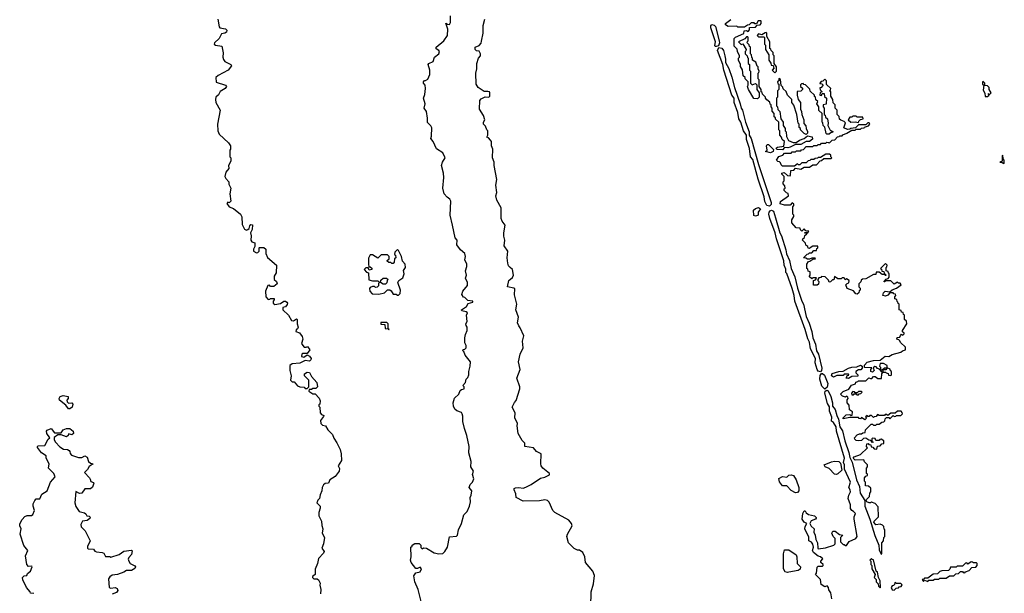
# Model space of a CAD drawing. Extents: x 2601477 to 2753313, y 449408 to 581029.
# Tile 105 of 203: x 2640844 to 2649920, y 517780 to 523070. Entities that reach past the tile are written whole.
import ezdxf

# ---------------------------------------------------------------- set-up
doc = ezdxf.new("R2010")
doc.units = 0

msp = doc.modelspace()

# ---------------------------------------------------------------- linework, layer by layer
at = {"layer": '0CON05XD'}
for points in [[(2642670, 523075), (2642683, 523003), (2642690, 522995), (2642740, 522985), (2642753, 522973), (2642750, 522955), (2642736.1, 522943.9), (2642705, 522940), (2642683, 522897), (2642640, 522855), (2642637.5, 522845), (2642650, 522835), (2642706.4, 522826.4), (2642720, 522765), (2642716.7, 522725), (2642722.3, 522702.3), (2642735, 522683.3), (2642790, 522655), (2642796.2, 522645), (2642765.8, 522604.2), (2642672.5, 522555), (2642652.5, 522535), (2642653.3, 522493.3), (2642740, 522465), (2642750, 522455), (2642736.7, 522435), (2642691.2, 522408.8), (2642675, 522377.5), (2642652.5, 522355), (2642647.5, 522335), (2642652.5, 522305), (2642692.5, 522235), (2642667.5, 522105), (2642670, 522045), (2642683.6, 522013.6), (2642767.5, 521935), (2642787.5, 521905), (2642787.5, 521875), (2642780, 521865), (2642780, 521805), (2642790, 521795), (2642790, 521765), (2642767.5, 521725), (2642771.7, 521698.3), (2642743.3, 521665), (2642733.3, 521625), (2642742.5, 521605), (2642770, 521575), (2642773, 521553), (2642790, 521515), (2642780, 521465), (2642790, 521395), (2642775, 521380), (2642761.7, 521388.3), (2642752.5, 521375), (2642775, 521342.5), (2642815, 521330), (2642880, 521275), (2642891.7, 521251.7), (2642895, 521180), (2642915, 521137.5), (2642935, 521127.5), (2642946.7, 521133.3), (2642957.5, 521145), (2642965, 521170), (2642975, 521180), (2642988.3, 521178.3), (2642986.4, 521133.6), (2642972.5, 521105), (2642977.5, 521075), (2642973.3, 521035), (2642985, 521022.5), (2643011.7, 521011.7), (2643011.7, 520978.3), (2643000, 520955), (2643000, 520935), (2643025, 520920), (2643038.3, 520921.7), (2643050, 520935), (2643050, 520965), (2643055, 520970), (2643095, 520970), (2643112.5, 520955), (2643112.5, 520915), (2643126.4, 520876.4), (2643210, 520805), (2643207.5, 520735), (2643190, 520705), (2643190, 520675), (2643210, 520655), (2643217, 520633), (2643185, 520610), (2643155, 520610), (2643145, 520620), (2643131.7, 520618.3), (2643110, 520565), (2643113, 520513), (2643135, 520490), (2643148.3, 520491.7), (2643155, 520500), (2643188.3, 520498.3), (2643190, 520485), (2643180, 520475), (2643180, 520455), (2643195, 520442.5), (2643247, 520453), (2643277, 520473), (2643295, 520473.3), (2643306.1, 520466.1), (2643311.2, 520455), (2643307.7, 520442.3), (2643295, 520422.5), (2643270, 520415), (2643270, 520395), (2643322.5, 520345), (2643350, 520295), (2643367, 520293), (2643395, 520310), (2643400, 520305), (2643400, 520265), (2643410, 520235), (2643405, 520220), (2643391.7, 520208.3), (2643390, 520195), (2643423, 520183), (2643447, 520147), (2643452.5, 520125), (2643442.5, 520085), (2643452.5, 520065), (2643465, 520050), (2643485, 520050), (2643497, 520057), (2643516.7, 520025), (2643495, 519990), (2643455, 519992.5), (2643443.6, 519986.4), (2643442.5, 519965), (2643461.7, 519958.3), (2643495, 519980), (2643516.4, 519966.4), (2643530, 519945), (2643528.3, 519931.7), (2643515, 519920), (2643475, 519927.5), (2643425, 519903.3), (2643355, 519897.5), (2643335, 519880), (2643332.5, 519835), (2643347.5, 519785), (2643340, 519745), (2643355, 519730), (2643375, 519730), (2643403, 519693), (2643425, 519682.5), (2643465, 519680), (2643475, 519670), (2643495, 519670), (2643510, 519685), (2643510, 519745), (2643470, 519785), (2643470, 519805), (2643495, 519820), (2643516.4, 519816.4), (2643535, 519780), (2643582.5, 519725), (2643590, 519685), (2643575, 519670), (2643545, 519670), (2643535, 519660), (2643511.7, 519658.3), (2643510, 519645), (2643545, 519620), (2643568.3, 519618.3), (2643605, 519580), (2643612.5, 519555), (2643610, 519525), (2643601.7, 519518.3), (2643600, 519505), (2643610, 519495), (2643612.5, 519445), (2643625, 519430), (2643648.3, 519418.3), (2643645, 519410), (2643616.7, 519375), (2643618.8, 519345), (2643635, 519330), (2643663, 519323), (2643685, 519287.5), (2643727.5, 519245), (2643739.3, 519209.3), (2643768.3, 519168.3), (2643797.5, 519105), (2643806.7, 519065), (2643810, 519005), (2643780, 518955), (2643791.7, 518931.7), (2643790, 518905), (2643751.7, 518858.3), (2643703.6, 518826.4), (2643690, 518795), (2643658.3, 518791.7), (2643645, 518780), (2643633, 518757), (2643630, 518725), (2643613, 518687), (2643606.7, 518655), (2643591.7, 518638.3), (2643582.5, 518615), (2643613.6, 518583.6), (2643613.8, 518565), (2643600, 518525), (2643600, 518495), (2643626.7, 518445), (2643627.5, 518405), (2643637.5, 518375), (2643632.5, 518335), (2643652.5, 518295), (2643643.3, 518235), (2643630, 518195), (2643650, 518165), (2643645, 518150), (2643599.3, 518100.7), (2643588.8, 518055), (2643567, 518003), (2643567.5, 517955), (2643542.5, 517935), (2643542.5, 517925), (2643555, 517912.5), (2643585, 517912.5), (2643597.5, 517905), (2643612.5, 517875), (2643610, 517855), (2643620, 517815), (2643617.5, 517775)], [(2644550.7, 517680.7), (2644516.7, 517815), (2644486.7, 517885), (2644478.3, 517941.7), (2644495, 517970), (2644535, 517977.5), (2644547.5, 518005), (2644535, 518020), (2644511.7, 518008.3), (2644495, 518010), (2644452.5, 518065), (2644447.5, 518085), (2644453.3, 518115), (2644450, 518205), (2644460, 518215), (2644460, 518225), (2644485, 518240), (2644525, 518240), (2644540, 518225), (2644541.7, 518201.7), (2644555, 518190), (2644565, 518200), (2644595, 518196.7), (2644665, 518153.8), (2644706.4, 518143.6), (2644743.6, 518146.4), (2644763.6, 518166.4), (2644786.7, 518205), (2644805, 518300), (2644871.7, 518308.3), (2644880, 518315), (2644887.5, 518365), (2644917, 518423), (2644936.4, 518503.6), (2644970, 518535), (2644990, 518585), (2645000, 518625), (2644996.7, 518665), (2645006.2, 518685), (2645010, 518725), (2644986.1, 518756.1), (2644995.6, 518784.4), (2645016.2, 518805), (2645030, 518835), (2645017.5, 518875), (2645027.5, 518905), (2645002.5, 518945), (2645006, 518995), (2644984, 519075), (2644987, 519133), (2644966.1, 519236.1), (2644945, 519300), (2644927.5, 519365), (2644930, 519415), (2644923.3, 519435), (2644915.8, 519445.8), (2644873.8, 519463.8), (2644855, 519479.2), (2644842.9, 519505), (2644839.4, 519535), (2644851.7, 519578.3), (2644892.5, 519615), (2644905, 519650), (2644915, 519660), (2644940, 519665), (2644940, 519685), (2644930, 519695), (2644952.5, 519725), (2644960, 519755), (2644975, 519770), (2644982.5, 519795), (2644982.5, 519825), (2644996.7, 519875), (2645000, 519915), (2644950, 519975), (2644938.3, 520008.3), (2644930, 520015), (2644931.7, 520028.3), (2644948.3, 520031.7), (2644960, 520045), (2644960, 520065), (2644948.3, 520088.3), (2644947.5, 520135), (2644953, 520167), (2644970, 520205), (2644970, 520235), (2644958.3, 520248.3), (2644957.5, 520265), (2644970, 520285), (2644962.5, 520345), (2644972.5, 520365), (2644960, 520375), (2644920, 520385), (2644917.5, 520395), (2644961.2, 520425), (2644978.8, 520451.2), (2645020, 520465), (2645020, 520475), (2644975, 520480), (2644946.4, 520506.4), (2644935, 520510), (2644920, 520535), (2644927.5, 520565), (2644971.7, 520618.3), (2644972.5, 520645), (2644953.3, 520685), (2644962.5, 520715), (2644952.5, 520755), (2644966.7, 520795), (2644966.2, 520815), (2644947.5, 520855), (2644952.5, 520885), (2644947.5, 520915), (2644907, 520947), (2644873.6, 520993.6), (2644876.7, 521035), (2644858.3, 521058.3), (2644832.5, 521175), (2644813, 521267), (2644817, 521397), (2644810, 521415), (2644785, 521432.5), (2644757.5, 521465), (2644743.3, 521515), (2644752.5, 521615), (2644750, 521655), (2644731.2, 521725), (2644740, 521755), (2644766.1, 521796.1), (2644745, 521842.5), (2644685, 521880), (2644656.1, 521946.1), (2644633.6, 521973.6), (2644640, 521995), (2644641.7, 522071.7), (2644635, 522090), (2644602.5, 522122.5), (2644603, 522163), (2644593, 522223), (2644573.3, 522255), (2644582.5, 522295), (2644566.2, 522345), (2644579.3, 522380.7), (2644583.3, 522435), (2644582.5, 522465), (2644567.5, 522485), (2644567.5, 522495), (2644575, 522507.5), (2644585, 522507.5), (2644605, 522522.5), (2644623.8, 522565), (2644623.8, 522605), (2644608.8, 522655), (2644615, 522666.2), (2644656.4, 522683.6), (2644667, 522723), (2644706.7, 522755), (2644712.5, 522775), (2644707.5, 522785), (2644681.7, 522801.7), (2644683.8, 522815), (2644754, 522875), (2644786.2, 522925), (2644790.7, 522980.7), (2644772.5, 523037.5), (2644787.5, 523027.5), (2644805, 523026.7), (2644816.2, 523045), (2644813.8, 523105)], [(2645101.7, 522871.7), (2645116.4, 522946.4), (2645117.5, 523015), (2645132.5, 523075)], [(2647265, 522823.3), (2647255, 522823.3), (2647250.7, 522830.7), (2647257.5, 522865), (2647214.2, 522995), (2647215.7, 523014.3), (2647225, 523026.7), (2647245, 523020), (2647256.4, 523006.4), (2647292.9, 522875), (2647294, 522855), (2647285, 522830), (2647265, 522823.3)], [(2648628.3, 522071.7), (2648631.7, 522078.3), (2648668.3, 522091.7), (2648680, 522105), (2648675, 522117.5), (2648663, 522117), (2648645, 522100), (2648575, 522100), (2648548.3, 522071.7), (2648505, 522066.7), (2648495, 522060), (2648475, 522057.5), (2648441.7, 522071.7), (2648457, 522117), (2648445, 522130), (2648411.7, 522141.7), (2648401.7, 522151.7), (2648398.3, 522178.3), (2648380, 522195), (2648380, 522235), (2648360, 522255), (2648360, 522285), (2648341.7, 522301.7), (2648340, 522335), (2648320, 522365), (2648320, 522405), (2648310, 522415), (2648318.3, 522421.7), (2648320, 522435), (2648281.7, 522471.7), (2648280, 522505), (2648265, 522520), (2648248.3, 522501.7), (2648231.7, 522498.3), (2648220, 522485), (2648220, 522480), (2648238.3, 522478.3), (2648250, 522465), (2648228.3, 522441.7), (2648220, 522440), (2648221.7, 522421.7), (2648240, 522405), (2648221.7, 522398.3), (2648220, 522375), (2648235, 522370), (2648241.7, 522388.3), (2648258.3, 522388.3), (2648261.7, 522361.7), (2648280, 522345), (2648278.3, 522291.7), (2648250, 522285), (2648250, 522265), (2648260, 522255), (2648260, 522195), (2648268.3, 522188.3), (2648271.7, 522171.7), (2648290, 522155), (2648297.5, 522115), (2648293, 522093), (2648315, 522050), (2648338.3, 522038.3), (2648335, 522030), (2648325, 522030), (2648305, 522012.5), (2648285, 522012.5), (2648278.8, 522018.8), (2648267, 522077), (2648250, 522095), (2648247, 522117), (2648240, 522125), (2648240, 522205), (2648211.7, 522231.7), (2648210, 522265), (2648193, 522293), (2648200, 522315), (2648181.7, 522331.7), (2648180, 522355), (2648171.7, 522361.7), (2648170, 522375), (2648131.7, 522411.7), (2648128.3, 522428.3), (2648088.3, 522468.3), (2648071.7, 522471.7), (2648065, 522480), (2648051.7, 522478.3), (2648041.7, 522468.3), (2648040, 522455), (2648058.3, 522438.3), (2648060, 522425), (2648045, 522410), (2648011.7, 522408.3), (2648010, 522375), (2648020, 522335), (2648040, 522305), (2648042.5, 522245), (2648051.7, 522221.7), (2648052.5, 522195), (2648073.3, 522145), (2648073, 522113), (2648091.7, 522091.7), (2648092.5, 522065), (2648107, 522037), (2648107, 522023), (2648095, 522010), (2648075, 522020), (2648040, 522055), (2648040, 522065), (2648030, 522075), (2648030, 522105), (2648020, 522115), (2648007.5, 522195), (2647978.3, 522281.7), (2647960, 522305), (2647960, 522335), (2647920, 522375), (2647908.3, 522408.3), (2647881.7, 522431.7), (2647878.3, 522448.3), (2647861.7, 522461.7), (2647858.3, 522518.3), (2647841.7, 522528.3), (2647840, 522505), (2647830, 522495), (2647831.7, 522481.7), (2647840, 522475), (2647840, 522425), (2647830, 522415), (2647830, 522355), (2647820, 522345), (2647820, 522275), (2647830, 522265), (2647831.7, 522241.7), (2647851.7, 522221.7), (2647860, 522155), (2647880, 522125), (2647880, 522095), (2647900, 522065), (2647900, 522045), (2647910, 522035), (2647913, 521993), (2647930, 521955), (2647975, 521937.5), (2648001.7, 521938.3), (2648032.3, 521957.7), (2648075, 521972.5), (2648105, 522000), (2648148.3, 521988.3), (2648151.7, 521968.3), (2648125, 521947.5), (2648093, 521947), (2648045, 521920), (2647995, 521920), (2647947, 521893), (2647923, 521887), (2647895, 521890), (2647875, 521870), (2647821.7, 521871.7), (2647817.5, 521885), (2647830, 521895), (2647887.5, 521902.5), (2647892.5, 521945), (2647872.5, 521965), (2647867, 521987), (2647850, 522005), (2647850, 522045), (2647840, 522055), (2647840, 522125), (2647811.7, 522151.7), (2647810, 522165), (2647800, 522175), (2647800, 522205), (2647780, 522225), (2647780, 522255), (2647770, 522265), (2647770, 522285), (2647761.7, 522291.7), (2647758.3, 522308.3), (2647731.7, 522331.7), (2647720, 522345), (2647720, 522355), (2647691.7, 522381.7), (2647688.3, 522398.3), (2647680, 522405), (2647680, 522425), (2647660, 522455), (2647660, 522515), (2647650, 522525), (2647650, 522575), (2647658.3, 522581.7), (2647660, 522595), (2647650, 522615), (2647650, 522635), (2647641.7, 522641.7), (2647628.3, 522678.3), (2647600, 522695), (2647600, 522715), (2647591.7, 522721.7), (2647590, 522745), (2647580, 522755), (2647580, 522815), (2647571.7, 522821.7), (2647568.3, 522838.3), (2647550, 522855), (2647551.7, 522868.3), (2647560, 522875), (2647560, 522905), (2647555, 522910), (2647545, 522910), (2647527, 522893), (2647470, 522865), (2647495, 522840), (2647508.3, 522848.3), (2647540, 522795), (2647538.3, 522781.7), (2647530, 522775), (2647530, 522755), (2647550, 522735), (2647551.7, 522721.7), (2647560, 522715), (2647560, 522665), (2647570, 522655), (2647570, 522605), (2647580, 522595), (2647580, 522485), (2647595, 522470), (2647625, 522480), (2647638.3, 522468.3), (2647640, 522425), (2647660, 522395), (2647660, 522355), (2647645, 522340), (2647611.7, 522341.7), (2647562.5, 522425), (2647552.5, 522455), (2647560, 522465), (2647560, 522495), (2647530, 522525), (2647530, 522535), (2647513, 522553), (2647507, 522607), (2647488.3, 522638.3), (2647487.5, 522655), (2647470, 522695), (2647470, 522715), (2647480, 522725), (2647480, 522735), (2647460, 522775), (2647458.3, 522798.3), (2647430, 522825), (2647430, 522895), (2647441.7, 522908.3), (2647518.3, 522941.7), (2647521.7, 522968.3), (2647545, 522970), (2647558.3, 522961.7), (2647570, 522975), (2647571.7, 522998.3), (2647625, 523000), (2647641.7, 523018.3), (2647668.3, 523021.7), (2647680, 523035), (2647680, 523055), (2647675, 523060), (2647651.7, 523058.3), (2647635, 523030), (2647621.7, 523031.7), (2647615, 523040), (2647585, 523040), (2647568.3, 523021.7), (2647551.7, 523018.3), (2647525, 523000), (2647465, 523000), (2647455, 523010), (2647375, 523007.5), (2647350.7, 523020.7), (2647350, 523035), (2647398.3, 523071.7)], [(2647805, 522580), (2647820, 522595), (2647820, 522635), (2647800, 522665), (2647800, 522735), (2647790, 522745), (2647788.3, 522768.3), (2647770, 522785), (2647768.3, 522798.3), (2647760, 522805), (2647760, 522865), (2647730, 522915), (2647730, 522945), (2647725, 522950), (2647715, 522947.5), (2647685, 522930), (2647655, 522940), (2647642.5, 522925), (2647655, 522910), (2647705, 522910), (2647710, 522905), (2647710, 522845), (2647720, 522835), (2647720, 522795), (2647750, 522745), (2647750, 522695), (2647768.3, 522668.3), (2647771.7, 522651.7), (2647788.3, 522648.3), (2647791.7, 522631.7), (2647800, 522625), (2647780, 522605), (2647805, 522580)], [(2646107.5, 517655), (2646113, 517793), (2646133, 517867), (2646142.5, 517945), (2646127.5, 517985), (2646060, 518065), (2646053.3, 518115), (2646036.1, 518156.1), (2646005, 518177.5), (2645985, 518177.5), (2645955, 518192.5), (2645902.5, 518245), (2645887.5, 518305), (2645892.5, 518325), (2645936.4, 518403.6), (2645930, 518425), (2645905.8, 518455.8), (2645776.1, 518526.1), (2645757.5, 518545), (2645725, 518620), (2645710, 518635), (2645685, 518642.5), (2645635, 518633.3), (2645485, 518631.2), (2645421.2, 518665), (2645417, 518697), (2645400.8, 518735), (2645402.9, 518747.1), (2645415, 518752), (2645445, 518755.5), (2645485, 518749.4), (2645508.6, 518758.6), (2645557.2, 518782.8), (2645645, 518842.9), (2645685, 518851.8), (2645728.6, 518871.4), (2645726.7, 518885), (2645665, 518933.8), (2645651.2, 518955), (2645646.7, 518975), (2645650, 519065), (2645608.3, 519088.3), (2645580.7, 519120.7), (2645500, 519135), (2645500, 519165), (2645475, 519190), (2645440, 519255), (2645430, 519325), (2645432.5, 519345), (2645408.3, 519398.3), (2645412.5, 519445), (2645382.5, 519495), (2645405, 519540), (2645421.7, 519558.3), (2645452.5, 519665), (2645452.5, 519685), (2645427.5, 519765), (2645456.7, 519845), (2645442.5, 519915), (2645456.7, 519985), (2645486.1, 520043.9), (2645477.5, 520105), (2645491.2, 520155), (2645457.7, 520227.7), (2645443.3, 520245), (2645433.3, 520275), (2645442.5, 520325), (2645417.5, 520395), (2645426.7, 520445), (2645403.9, 520533.9), (2645408, 520588), (2645400, 520595), (2645340, 520605), (2645354, 520665), (2645385, 520692), (2645395.8, 520715), (2645385.9, 520765.9), (2645365, 520783.8), (2645350.5, 520800.5), (2645343.9, 520823.9), (2645338, 520875), (2645342.5, 520935), (2645308.8, 520985), (2645316.2, 521035), (2645306.4, 521073.6), (2645306.1, 521103.9), (2645317.5, 521175), (2645290.7, 521210.7), (2645283, 521237), (2645281.2, 521335), (2645243.3, 521405), (2645233.3, 521445), (2645243.3, 521475), (2645233.8, 521545), (2645242.5, 521595), (2645216.7, 521725), (2645216.2, 521755), (2645203.3, 521795), (2645206.2, 521875), (2645192.5, 521905), (2645192.5, 521945), (2645185, 521960), (2645165, 521980), (2645150, 521985), (2645157.5, 522005), (2645160, 522045), (2645150, 522055), (2645138.3, 522088.3), (2645120, 522105), (2645120, 522125), (2645132.5, 522145), (2645120, 522185), (2645083.3, 522245), (2645086.7, 522325), (2645098.8, 522341.2), (2645133, 522357), (2645167.5, 522355), (2645176.2, 522365), (2645178.8, 522395), (2645173.6, 522403.6), (2645158.3, 522408.3), (2645125, 522407.5), (2645070, 522445), (2645052.5, 522475), (2645047.5, 522575), (2645057.5, 522615), (2645057.5, 522665), (2645072.5, 522715), (2645090, 522735), (2645090, 522755), (2645078.3, 522778.3), (2645055, 522782.5), (2645042.5, 522795), (2645042.5, 522815), (2645078.3, 522831.7), (2645097, 522853), (2645101.7, 522871.7)], [(2647755, 521349.5), (2647732, 521355), (2647712.7, 521392.7), (2647705, 521437.5), (2647650.3, 521600.3), (2647600.5, 521780.5), (2647580, 521805), (2647572.1, 521882.1), (2647544, 521965), (2647542, 522005), (2647515.8, 522045), (2647490, 522125), (2647474.3, 522154.3), (2647463.8, 522215), (2647430.8, 522305), (2647431.2, 522345), (2647409.2, 522375), (2647335.7, 522605), (2647326.2, 522656.2), (2647275.8, 522785), (2647288, 522812), (2647316.9, 522806.9), (2647331.4, 522785), (2647342.5, 522735), (2647350.8, 522705), (2647348.8, 522675), (2647380.3, 522620.3), (2647408.9, 522538.9), (2647431.4, 522445), (2647486, 522295), (2647494, 522255), (2647508, 522235), (2647534, 522125), (2647568, 522035), (2647566.7, 522005), (2647588, 521975), (2647654.3, 521735), (2647769.5, 521385), (2647770, 521365), (2647755, 521349.5)], [(2649765, 522360), (2649780, 522375), (2649771.7, 522388.3), (2649785, 522380), (2649800, 522395), (2649780, 522425), (2649780, 522445), (2649765, 522460), (2649741.7, 522461.7), (2649740, 522485), (2649725, 522500), (2649720, 522495), (2649720, 522475), (2649730, 522465), (2649725, 522420), (2649741.7, 522391.7), (2649745, 522360), (2649765, 522360)], [(2648575, 522120), (2648580, 522135), (2648595, 522150), (2648620, 522155), (2648615, 522170), (2648565, 522170), (2648555, 522180), (2648525, 522180), (2648515, 522170), (2648495, 522170), (2648480, 522145), (2648505, 522123.3), (2648545, 522127.5), (2648575, 522120)], [(2648680, 518465), (2648725, 518312.5), (2648762.5, 518225), (2648765, 518180), (2648785, 518140), (2648790, 518145), (2648790, 518245), (2648807, 518263), (2648810, 518295), (2648820, 518305), (2648820, 518365), (2648811.7, 518371.7), (2648810, 518395), (2648798.3, 518408.3), (2648775, 518417.5), (2648735, 518412.5), (2648717.5, 518435), (2648720, 518445), (2648760, 518485), (2648758.3, 518578.3), (2648728.3, 518608.3), (2648695, 518620), (2648687, 518613), (2648673, 518613), (2648653.6, 518623.6), (2648647.5, 518635), (2648650, 518645), (2648678.3, 518671.7), (2648680, 518705), (2648690, 518715), (2648688.3, 518748.3), (2648668.3, 518768.3), (2648641.7, 518771.7), (2648640, 518805), (2648630, 518815), (2648630, 518845), (2648645, 518860), (2648660, 518865), (2648658.3, 518878.3), (2648650, 518885), (2648650, 518935), (2648660, 518945), (2648660, 518965), (2648631.7, 518991.7), (2648625, 519010), (2648545, 519007.5), (2648527.5, 519025), (2648535, 519037.5), (2648595, 519060), (2648658.3, 519121.7), (2648650, 519135), (2648651.7, 519158.3), (2648665, 519160), (2648671.7, 519151.7), (2648688.3, 519148.3), (2648691.7, 519131.7), (2648708.3, 519128.3), (2648721.7, 519111.7), (2648745, 519110), (2648751.7, 519138.3), (2648775, 519140), (2648791.7, 519158.3), (2648808.3, 519161.7), (2648810, 519185), (2648785, 519200), (2648771.7, 519198.3), (2648765, 519190), (2648735, 519190), (2648728.3, 519208.3), (2648705, 519210), (2648700, 519205), (2648700, 519180), (2648710, 519175), (2648705, 519170), (2648688.3, 519188.3), (2648671.7, 519191.7), (2648645, 519210), (2648621.7, 519208.3), (2648605, 519190), (2648575, 519187.5), (2648555, 519190), (2648541.7, 519201.7), (2648540, 519215), (2648565, 519240), (2648585, 519250), (2648605, 519250), (2648615, 519260), (2648638.3, 519261.7), (2648641.7, 519288.3), (2648691.7, 519338.3), (2648705, 519340), (2648715, 519330), (2648735, 519330), (2648745, 519340), (2648765, 519340), (2648791.7, 519358.3), (2648808.3, 519361.7), (2648818.3, 519371.7), (2648821.7, 519388.3), (2648835, 519400), (2648855, 519400), (2648865, 519390), (2648895, 519420), (2648905, 519410), (2648920, 519415), (2648925, 519420), (2648965, 519420), (2648980, 519435), (2648978.3, 519448.3), (2648968.3, 519458.3), (2648935, 519460), (2648915, 519440), (2648875, 519440), (2648845, 519420), (2648835, 519430), (2648821.7, 519428.3), (2648815, 519420), (2648765, 519420), (2648750, 519430), (2648738.3, 519411.7), (2648721.7, 519408.3), (2648715, 519400), (2648695, 519420), (2648681.7, 519418.3), (2648675, 519410), (2648661.7, 519411.7), (2648655, 519420), (2648641.7, 519408.3), (2648650, 519395), (2648635, 519380), (2648605, 519400), (2648595, 519390), (2648581.7, 519391.7), (2648575, 519400), (2648495, 519400), (2648435, 519390), (2648430, 519395), (2648463, 519427), (2648495, 519430), (2648505, 519420), (2648518.3, 519421.7), (2648520, 519455), (2648491.7, 519471.7), (2648490, 519515), (2648470, 519535), (2648470, 519565), (2648480, 519575), (2648478.3, 519588.3), (2648467.5, 519597.5), (2648455, 519590), (2648428.3, 519598.3), (2648410, 519615), (2648435, 519640), (2648488.3, 519661.7), (2648511.7, 519698.3), (2648548.3, 519711.7), (2648551.7, 519728.3), (2648568.3, 519731.7), (2648575, 519740), (2648645, 519740), (2648671.7, 519768.3), (2648685, 519760), (2648700, 519760), (2648715, 519780), (2648728.3, 519778.3), (2648755, 519760), (2648788.3, 519761.7), (2648790, 519805), (2648800, 519820), (2648791.7, 519821.7), (2648768.3, 519848.3), (2648751.7, 519851.7), (2648738.3, 519868.3), (2648725, 519870), (2648711.7, 519858.3), (2648720, 519835), (2648705, 519820), (2648690, 519825), (2648690, 519845), (2648698.3, 519858.3), (2648631.7, 519861.7), (2648630, 519885), (2648655, 519912.5), (2648715, 519927.5), (2648775, 519930), (2648823, 519967), (2648857, 519963), (2648885, 519982.5), (2648965, 520002.5), (2648983, 520017), (2649010, 520025), (2649008.3, 520048.3), (2648961.7, 520091.7), (2648958.3, 520108.3), (2648948.3, 520118.3), (2648930, 520125), (2648931.7, 520138.3), (2648958.3, 520141.7), (2648961.7, 520158.3), (2648971.7, 520168.3), (2648985, 520160), (2648998.3, 520171.7), (2648998.3, 520178.3), (2648981.7, 520191.7), (2648980, 520205), (2649020, 520265), (2649018.3, 520288.3), (2649000, 520305), (2649000, 520345), (2648991.7, 520351.7), (2648988.3, 520368.3), (2648971.7, 520371.7), (2648968.3, 520388.3), (2648950, 520395), (2648950, 520445), (2648941.7, 520451.7), (2648940, 520465), (2648931.7, 520471.7), (2648928.3, 520488.3), (2648910, 520495), (2648910, 520515), (2648920, 520525), (2648918.3, 520538.3), (2648901.7, 520541.7), (2648895, 520550), (2648865, 520550), (2648845, 520530), (2648825, 520520), (2648800, 520525), (2648805, 520550), (2648823, 520567), (2648865, 520560), (2648885, 520580), (2648927, 520593), (2648970, 520625), (2648960, 520640), (2648945, 520640), (2648935, 520650), (2648905, 520630), (2648875, 520660), (2648820, 520660), (2648818.3, 520651.7), (2648811.7, 520651.7), (2648811.7, 520658.3), (2648820, 520660), (2648831.7, 520678.3), (2648848.3, 520681.7), (2648860, 520695), (2648858.3, 520728.3), (2648851.7, 520731.7), (2648848.3, 520748.3), (2648830, 520755), (2648830, 520785), (2648838.3, 520791.7), (2648840, 520805), (2648825, 520820), (2648780, 520775), (2648788.3, 520768.3), (2648791.7, 520751.7), (2648808.3, 520748.3), (2648811.7, 520731.7), (2648828.3, 520718.3), (2648828.3, 520711.7), (2648821.7, 520711.7), (2648820, 520720), (2648795, 520720), (2648765, 520740), (2648740, 520740), (2648735, 520720), (2648715, 520720), (2648645, 520680), (2648611.7, 520678.3), (2648601.7, 520668.3), (2648598.3, 520651.7), (2648580, 520635), (2648580, 520605), (2648590, 520595), (2648590, 520575), (2648581.7, 520568.3), (2648578.3, 520551.7), (2648565, 520540), (2648551.7, 520541.7), (2648528.3, 520568.3), (2648471.7, 520591.7), (2648460, 520625), (2648471.7, 520638.3), (2648488.3, 520641.7), (2648490, 520665), (2648465, 520680), (2648451.7, 520671.7), (2648445, 520690), (2648425, 520690), (2648415, 520680), (2648385, 520680), (2648355, 520700), (2648348.3, 520671.7), (2648335, 520670), (2648318.3, 520651.7), (2648305, 520650), (2648298.3, 520668.3), (2648268.3, 520698.3), (2648235, 520700), (2648228.3, 520691.7), (2648211.7, 520688.3), (2648200, 520675), (2648200, 520665), (2648210, 520655), (2648208.3, 520631.7), (2648195, 520620), (2648161.7, 520621.7), (2648160, 520665), (2648178.3, 520671.7), (2648190, 520685), (2648185, 520690), (2648155, 520690), (2648145, 520680), (2648121.7, 520701.7), (2648130, 520715), (2648130, 520745), (2648111.7, 520751.7), (2648108.3, 520768.3), (2648100, 520775), (2648100, 520815), (2648115, 520840), (2648128.3, 520841.7), (2648155, 520860), (2648180, 520865), (2648175, 520870), (2648145, 520870), (2648125, 520860), (2648105, 520860), (2648091.7, 520871.7), (2648070, 520875), (2648101.7, 520908.3), (2648115, 520910), (2648125, 520920), (2648145, 520920), (2648165, 520940), (2648188.3, 520941.7), (2648191.7, 520958.3), (2648200, 520965), (2648200, 520980), (2648155, 520980), (2648130, 520965), (2648125, 520960), (2648111.7, 520961.7), (2648108.3, 520978.3), (2648091.7, 520991.7), (2648088.3, 521008.3), (2648060, 521035), (2648061.7, 521048.3), (2648078.3, 521061.7), (2648081.7, 521078.3), (2648100, 521095), (2648100, 521100), (2648081.7, 521101.7), (2648081.7, 521108.3), (2648095, 521110), (2648105, 521100), (2648118.3, 521118.3), (2648091.7, 521121.7), (2648075, 521140), (2648055, 521120), (2648041.7, 521131.7), (2648038.3, 521148.3), (2648001.7, 521151.7), (2647960, 521195), (2647960, 521225), (2647980, 521255), (2647978.3, 521268.3), (2647970, 521275), (2647970, 521345), (2647980, 521355), (2647978.3, 521368.3), (2647965, 521380), (2647945, 521360), (2647895, 521360), (2647853, 521373), (2647857, 521393), (2647930, 521445), (2647928.3, 521468.3), (2647911.7, 521471.7), (2647890, 521495), (2647891.7, 521508.3), (2647900, 521515), (2647898.3, 521538.3), (2647880, 521555), (2647880, 521575), (2647890, 521585), (2647890, 521625), (2647870, 521645), (2647870, 521655), (2647891.7, 521661.7), (2647921.7, 521631.7), (2647945, 521630), (2647950, 521635), (2647951.7, 521678.3), (2647978.3, 521681.7), (2647995, 521700), (2648045, 521690), (2648075, 521710), (2648125, 521710), (2648155, 521730), (2648188.3, 521731.7), (2648221.7, 521768.3), (2648235, 521770), (2648255, 521790), (2648325, 521790), (2648330, 521795), (2648320, 521805), (2648320, 521820), (2648308.3, 521828.3), (2648275, 521830), (2648225, 521800), (2648205, 521800), (2648198.3, 521791.7), (2648175, 521790), (2648165, 521780), (2648135, 521780), (2648128.3, 521771.7), (2648111.7, 521768.3), (2648095, 521750), (2648055, 521750), (2648035, 521730), (2648021.7, 521731.7), (2648015, 521740), (2647985, 521720), (2647875, 521720), (2647861.7, 521731.7), (2647858.3, 521748.3), (2647848.3, 521758.3), (2647831.7, 521761.7), (2647820, 521775), (2647841.7, 521808.3), (2647878.3, 521821.7), (2647895, 521840), (2647955, 521840), (2647965, 521850), (2647995, 521850), (2648005, 521860), (2648045, 521860), (2648051.7, 521868.3), (2648068.3, 521871.7), (2648095, 521900), (2648155, 521900), (2648165, 521910), (2648195, 521910), (2648205, 521920), (2648225, 521920), (2648235, 521930), (2648275, 521930), (2648285, 521940), (2648298.3, 521938.3), (2648305, 521930), (2648331.7, 521958.3), (2648358.3, 521961.7), (2648381.7, 521988.3), (2648398.3, 521991.7), (2648405, 522000), (2648425, 522000), (2648431.7, 522008.3), (2648468.3, 522021.7), (2648515, 522050), (2648545, 522050), (2648555, 522060), (2648595, 522060), (2648605, 522070), (2648628.3, 522071.7)], [(2647765, 521843.3), (2647720, 521855), (2647732.5, 521867.5), (2647727.5, 521905), (2647735, 521920), (2647745, 521920), (2647791.7, 521871.7), (2647790, 521855), (2647765, 521843.3)], [(2649915, 521742.5), (2649920, 521745), (2649920, 521775), (2649910, 521785), (2649905, 521820), (2649900, 521815), (2649900, 521765), (2649880, 521755), (2649901.7, 521751.7), (2649915, 521742.5)], [(2647625, 521257.5), (2647610, 521265), (2647607, 521313), (2647625, 521330), (2647655, 521336.7), (2647672.5, 521325), (2647650, 521295), (2647651.7, 521268.3), (2647645, 521262.5), (2647625, 521257.5)], [(2648225, 519822.5), (2648205, 519828), (2648194.2, 519845), (2648176.9, 519905), (2648178, 519945), (2648134, 520035), (2648124, 520095), (2648107.5, 520127.5), (2648085, 520212.5), (2647990, 520475), (2647983.3, 520525), (2647965, 520590), (2647915, 520730), (2647907.5, 520737.5), (2647905, 520770), (2647890, 520805), (2647887.1, 520845), (2647819.5, 521049.5), (2647809.2, 521105), (2647757.7, 521237.7), (2647750, 521275), (2647752.9, 521295), (2647761.7, 521308.3), (2647775, 521313.1), (2647793.5, 521303.5), (2647811.5, 521241.5), (2647850, 521105), (2647867.2, 521077.2), (2647907.1, 520947.1), (2647911.5, 520911.5), (2647939.1, 520849.1), (2647954.4, 520775), (2647989.1, 520699.1), (2648014.3, 520595), (2648053.5, 520475), (2648067.8, 520447.8), (2648093.8, 520333.8), (2648120, 520270), (2648144.4, 520194.4), (2648155.8, 520135), (2648178.5, 520078.5), (2648190, 520015), (2648205.8, 519985), (2648237.1, 519855), (2648235.7, 519834.3), (2648225, 519822.5)], [(2644335, 520530), (2644350, 520545), (2644352.5, 520575), (2644330, 520645), (2644340, 520665), (2644375, 520690), (2644387.5, 520725), (2644383, 520757), (2644400, 520785), (2644397.5, 520815), (2644373, 520843), (2644362.5, 520885), (2644335, 520940), (2644325, 520950), (2644302.5, 520925), (2644300, 520905), (2644307, 520897), (2644310, 520875), (2644300, 520865), (2644297, 520833), (2644285, 520820), (2644275, 520820), (2644265, 520830), (2644245, 520830), (2644231.7, 520841.7), (2644231.7, 520848.3), (2644250, 520865), (2644250, 520885), (2644235, 520900), (2644175, 520900), (2644145, 520870), (2644095, 520900), (2644075, 520900), (2644058.3, 520871.7), (2644057.5, 520815), (2644061.7, 520791.7), (2644075, 520790), (2644088.3, 520778.3), (2644090, 520765), (2644065, 520760), (2644055, 520780), (2644035, 520780), (2644020, 520765), (2644041.7, 520741.7), (2644060, 520735), (2644061.7, 520671.7), (2644095, 520662.5), (2644145, 520660), (2644160, 520645), (2644151.7, 520638.3), (2644150, 520615), (2644138.3, 520601.7), (2644125, 520600), (2644115, 520610), (2644095, 520610), (2644075, 520600), (2644068.3, 520591.7), (2644070, 520565), (2644093, 520543), (2644155, 520537.5), (2644205, 520550), (2644233, 520577), (2644255, 520577.5), (2644269.3, 520569.3), (2644285, 520540), (2644315, 520540), (2644325, 520530), (2644335, 520530)], [(2644215, 520630), (2644195, 520630), (2644170, 520645), (2644171.7, 520668.3), (2644193, 520687), (2644225, 520687.5), (2644240, 520675), (2644230, 520665), (2644228.3, 520641.7), (2644215, 520630)], [(2644245, 520210), (2644250, 520215), (2644240, 520220), (2644240, 520265), (2644228.3, 520278.3), (2644171.7, 520278.3), (2644171.7, 520261.7), (2644208.3, 520258.3), (2644211.7, 520221.7), (2644240, 520220), (2644245, 520210)], [(2648795, 519840), (2648815, 519860), (2648840, 519860), (2648840, 519880), (2648805, 519900), (2648775, 519900), (2648770, 519875), (2648780, 519865), (2648780, 519840), (2648795, 519840)], [(2648265, 519662.5), (2648239.2, 519689.2), (2648220, 519755), (2648221.4, 519788.6), (2648233.6, 519806.4), (2648245, 519808), (2648262.6, 519792.6), (2648291.9, 519715), (2648287.6, 519682.4), (2648265, 519662.5)], [(2648485, 519760), (2648460, 519765), (2648468.3, 519771.7), (2648471.7, 519788.3), (2648488.3, 519791.7), (2648485, 519800), (2648445, 519800), (2648435, 519790), (2648413, 519787), (2648375, 519790), (2648345, 519773.3), (2648326.7, 519785), (2648334.3, 519805.7), (2648395, 519826.7), (2648435, 519827.5), (2648483, 519857), (2648513.6, 519866.4), (2648561.7, 519868.3), (2648595, 519882.5), (2648610, 519875), (2648610, 519855), (2648598.3, 519841.7), (2648575, 519840), (2648550, 519825), (2648551.7, 519811.7), (2648570, 519795), (2648568.3, 519781.7), (2648515, 519780), (2648485, 519760)], [(2648875, 519790), (2648880, 519795), (2648880, 519825), (2648871.7, 519831.7), (2648868.3, 519848.3), (2648840, 519860), (2648828.3, 519841.7), (2648800, 519840), (2648800, 519820), (2648825, 519820), (2648831.7, 519811.7), (2648848.3, 519808.3), (2648851.7, 519791.7), (2648875, 519790)], [(2648330, 517730), (2648320, 517785), (2648301.7, 517811.7), (2648300, 517835), (2648288.3, 517848.3), (2648265, 517840), (2648231.7, 517861.7), (2648227, 517907), (2648180, 517955), (2648190, 517965), (2648195, 518020), (2648205, 518030), (2648245, 518030), (2648250, 518035), (2648250, 518045), (2648230, 518065), (2648230, 518075), (2648247, 518097), (2648227, 518117), (2648205, 518122.5), (2648160, 518155), (2648152.5, 518175), (2648160, 518205), (2648153.9, 518233.9), (2648141.2, 518251.2), (2648117.5, 518265), (2648117, 518297), (2648082.5, 518375), (2648083, 518397), (2648100, 518425), (2648075, 518437.5), (2648063.3, 518453.3), (2648057.5, 518465), (2648063.3, 518515), (2648075, 518540), (2648085, 518540), (2648093.6, 518523.6), (2648116.4, 518506.4), (2648170, 518495), (2648185, 518480), (2648187, 518473), (2648180, 518465), (2648140.7, 518449.3), (2648127.5, 518425), (2648140.7, 518400.7), (2648167.5, 518375), (2648163.6, 518343.6), (2648177, 518317), (2648182.5, 518275), (2648197.5, 518245), (2648200, 518195), (2648205, 518190), (2648271.7, 518198.3), (2648347, 518223), (2648360, 518235), (2648360, 518285), (2648343, 518303), (2648330, 518335), (2648338.3, 518351.7), (2648361.7, 518351.7), (2648401.7, 518321.7), (2648430, 518315), (2648410, 518295), (2648410, 518255), (2648435, 518230), (2648445, 518230), (2648455, 518220), (2648465, 518220), (2648490.7, 518259.3), (2648550, 518285), (2648562.5, 518305), (2648536.7, 518465), (2648536.7, 518485), (2648547.5, 518515), (2648530, 518535), (2648513.6, 518543.6), (2648503, 518563), (2648502.5, 518595), (2648480, 518655), (2648486.1, 518683.9), (2648503.3, 518715), (2648500, 518735), (2648487.5, 518755), (2648501.2, 518805), (2648446.2, 518925), (2648445.6, 518965), (2648438, 518985), (2648445.6, 519025), (2648374.4, 519274.4), (2648368.8, 519315), (2648345, 519354), (2648327, 519367), (2648329.4, 519405), (2648308.9, 519458.9), (2648309.5, 519499.5), (2648290, 519530), (2648266.2, 519625), (2648267.5, 519645), (2648285, 519653.3), (2648295.6, 519645.6), (2648321.4, 519595), (2648337.5, 519535), (2648336.1, 519506.1), (2648361.9, 519475), (2648375, 519420), (2648391.1, 519385), (2648403.8, 519315), (2648427.1, 519277.1), (2648450.8, 519185), (2648488.3, 519078.3), (2648495, 519032.5), (2648518, 518988), (2648558.8, 518825), (2648584.2, 518765), (2648590.8, 518705), (2648633.3, 518635), (2648634, 518585), (2648680, 518465)], [(2648575, 519610), (2648581.7, 519618.3), (2648598.3, 519621.7), (2648610, 519635), (2648605, 519640), (2648575, 519640), (2648565, 519630), (2648545, 519630), (2648538.3, 519638.3), (2648525, 519640), (2648510, 519625), (2648515, 519610), (2648528.3, 519611.7), (2648535, 519620), (2648555, 519620), (2648561.7, 519611.7), (2648575, 519610)], [(2641295, 519480), (2641270, 519515), (2641210.7, 519560.7), (2641207.5, 519575), (2641217.5, 519595), (2641245, 519603.3), (2641290, 519595), (2641290, 519575), (2641278.3, 519561.7), (2641280, 519545), (2641295, 519532.5), (2641325, 519537.5), (2641332.5, 519525), (2641327.5, 519495), (2641305, 519482.5), (2641295, 519480)], [(2640975, 517777.5), (2640941.7, 517781.7), (2640940, 517795), (2640907.5, 517835), (2640872.5, 517905), (2640870, 517925), (2640885, 517940), (2640910, 517945), (2640917, 517963), (2640942.5, 517985), (2640960, 518025), (2640955, 518030), (2640925, 518027.5), (2640910, 518045), (2640896.7, 518125), (2640917.5, 518175), (2640881.7, 518221.7), (2640847.5, 518325), (2640856.7, 518375), (2640843.6, 518403.6), (2640845, 518420), (2640865, 518460), (2640891.7, 518488.3), (2640913.9, 518496.1), (2640951.7, 518498.3), (2640963.3, 518506.7), (2640980, 518545), (2640967.5, 518585), (2640967.5, 518605), (2640983, 518637), (2640995, 518650), (2641028.3, 518651.7), (2641047.5, 518695), (2641095.9, 518724.1), (2641127.5, 518805), (2641170, 518855), (2641157.5, 518885), (2641110, 518935), (2641116.7, 518975), (2641087.5, 519025), (2641088.3, 519048.3), (2641045, 519076.7), (2641006.7, 519125), (2641007.5, 519135), (2641015, 519140), (2641076.4, 519143.6), (2641105, 519200), (2641120, 519215), (2641092.5, 519255), (2641090, 519275), (2641097, 519283), (2641135, 519300), (2641165, 519260), (2641225, 519260), (2641245, 519287.5), (2641275, 519300), (2641305, 519300), (2641336.4, 519276.4), (2641340, 519255), (2641325, 519240), (2641295, 519250), (2641290, 519235), (2641275, 519222.5), (2641225, 519240), (2641195, 519240), (2641161.7, 519218.3), (2641162.5, 519195), (2641173.6, 519173.6), (2641215, 519130), (2641248.3, 519108.3), (2641285, 519107.5), (2641298.3, 519098.3), (2641307, 519087), (2641308.3, 519068.3), (2641320, 519055), (2641385, 519032.5), (2641415, 519032.5), (2641445, 519046.7), (2641465, 519036.7), (2641477, 518997), (2641495, 518980), (2641520, 518975), (2641485, 518950), (2641469.3, 518920.7), (2641442.5, 518895), (2641487.5, 518845), (2641492, 518832), (2641500.5, 518810.5), (2641522.5, 518802.5), (2641527.5, 518795), (2641515, 518760), (2641495, 518743.3), (2641445, 518742.5), (2641415, 518703.8), (2641395, 518701.2), (2641361.7, 518718.3), (2641351.2, 518615), (2641361.7, 518581.7), (2641392.5, 518535), (2641440.7, 518520.7), (2641453, 518513), (2641463.6, 518493.6), (2641485, 518490), (2641491.7, 518481.7), (2641489.3, 518470.7), (2641465, 518452.5), (2641422.5, 518445), (2641406.7, 518415), (2641411.7, 518391.7), (2641446.7, 518355), (2641493.3, 518265), (2641468.3, 518211.7), (2641470, 518195), (2641475, 518190), (2641525, 518187.5), (2641535, 518170), (2641553, 518163), (2641605, 518157.5), (2641619.3, 518149.3), (2641635, 518120), (2641675, 518120), (2641685, 518112.5), (2641760.7, 518139.3), (2641805, 518168.8), (2641875, 518177.5), (2641881.7, 518171.7), (2641875, 518137.5), (2641849.3, 518110.7), (2641844.1, 518094.1), (2641848.8, 518075), (2641863.3, 518055), (2641905, 518032.5), (2641910, 518025), (2641905, 518007.5), (2641875, 517991.2), (2641829.5, 517990.5), (2641805, 517974), (2641745, 517952), (2641695, 517948.8), (2641675, 517933.3), (2641663.3, 517915), (2641667.5, 517835), (2641685, 517826.7), (2641725, 517832.5), (2641743, 517823), (2641748.8, 517805), (2641735, 517786.7), (2641695, 517771.2)], [(2648373, 518877), (2648355, 518880), (2648305, 518930), (2648267.5, 518945), (2648260, 518965), (2648328.3, 518991.7), (2648355, 518997.5), (2648396.1, 518996.1), (2648410.5, 518980.5), (2648423, 518917), (2648385, 518882.5), (2648373, 518877)], [(2647995, 518707.5), (2647955, 518727.5), (2647915, 518770), (2647875, 518770), (2647847, 518807), (2647841.2, 518838.8), (2647875, 518857.5), (2647915, 518850), (2647935, 518870), (2647955, 518872.5), (2647976, 518866), (2648000, 518825), (2648026.1, 518756.1), (2648026.4, 518723.6), (2648015, 518710), (2647995, 518707.5)], [(2647921.7, 517971.7), (2647899.3, 517979.3), (2647883.3, 518005), (2647883.3, 518145), (2647895, 518180), (2647935, 518180), (2648000, 518135), (2648006.7, 518115), (2648010, 518055), (2648042.5, 518025), (2648036.7, 518003.3), (2648020.7, 517989.3), (2647935, 517973.8), (2647921.7, 517971.7)], [(2648775, 517830), (2648780, 517835), (2648776.7, 517895), (2648760, 517925), (2648750, 517975), (2648740, 517985), (2648715, 518090), (2648701.7, 518091.7), (2648695, 518100), (2648680, 518085), (2648690, 518075), (2648690, 518045), (2648700, 518035), (2648700, 518005), (2648730, 517955), (2648720, 517925), (2648738.3, 517908.3), (2648740, 517885), (2648758.3, 517868.3), (2648760, 517845), (2648775, 517830)], [(2649215, 517890), (2649225, 517900), (2649265, 517900), (2649275, 517910), (2649315, 517910), (2649325, 517920), (2649385, 517920), (2649415, 517940), (2649455, 517940), (2649471.7, 517958.3), (2649498.3, 517961.7), (2649515, 517980), (2649535, 517980), (2649541.7, 517971.7), (2649555, 517970), (2649561.7, 517978.3), (2649595, 517990), (2649621.7, 518018.3), (2649658.3, 518021.7), (2649670, 518035), (2649670, 518055), (2649665, 518060), (2649635, 518060), (2649628.3, 518068.3), (2649615, 518070), (2649585, 518050), (2649575, 518060), (2649561.7, 518058.3), (2649535, 518030), (2649485, 518030), (2649475, 518020), (2649425, 518020), (2649418.3, 518001.7), (2649405, 517990), (2649343, 517987), (2649325, 517980), (2649305, 517960), (2649263, 517957), (2649215, 517920), (2649185, 517920), (2649178.3, 517911.7), (2649161.7, 517908.3), (2649175, 517890), (2649185, 517900), (2649215, 517890)], [(2648905, 517810), (2648921.7, 517828.3), (2648945, 517830), (2648951.7, 517838.3), (2648968.3, 517841.7), (2648978.3, 517858.3), (2648965, 517870), (2648925, 517870), (2648911.7, 517878.3), (2648908.3, 517861.7), (2648898.3, 517851.7), (2648885, 517850), (2648877.5, 517835), (2648885, 517812.5), (2648905, 517810)]]:
    msp.add_lwpolyline(points, dxfattribs=at)

doc.saveas('drawing.dxf')
